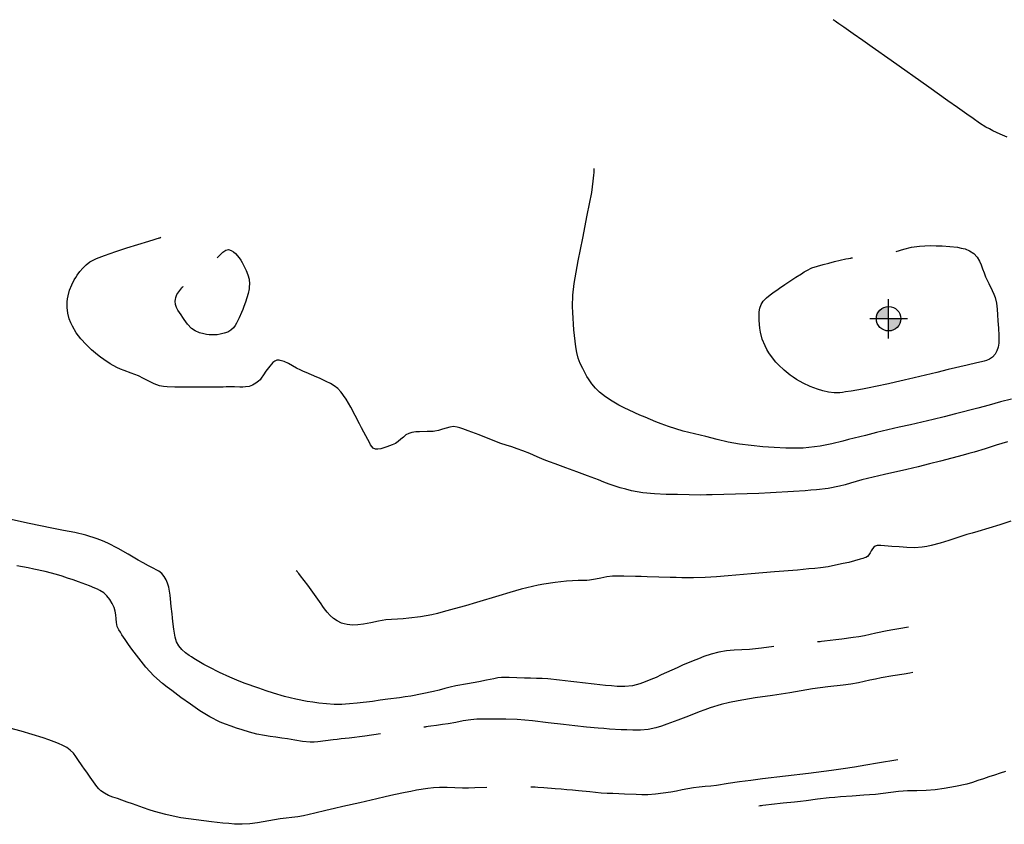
# Model space of a CAD drawing. Extents: x -6807 to 0, y -4892 to 923.
# Tile 8 of 9: x -4038 to -1752, y -1066 to 801. Entities that reach past the tile are written whole.
import ezdxf

# ---------------------------------------------------------------- set-up
doc = ezdxf.new("R2010")
doc.units = 0
doc.header["$LTSCALE"] = 30
doc.header["$MEASUREMENT"] = 0
for name, color, linetype in [('C_BENCH_MARK', 1, 'CONTINUOUS'), ('C_CNTR', 3, 'CONTINUOUS'), ('C_INDX', 5, 'CONTINUOUS')]:
    doc.layers.add(name, color=color, linetype=linetype)

msp = doc.modelspace()

# ---------------------------------------------------------------- hatches: boundary and pattern name
at = {"layer": 'C_BENCH_MARK'}
h = msp.add_hatch(color=256, dxfattribs=at)
h.paths.add_polyline_path([(-2020.9, 107.1), (-2020.9, 135.4, 0.414214), (-2049.2, 107.1)])
h.paths.add_polyline_path([(-2020.9, 78.7, 0.414214), (-1992.5, 107.1), (-2020.9, 107.1)])

# ---------------------------------------------------------------- linework, layer by layer
for p, q in [((-2020.9, 61.4), (-2020.9, 152.2, 240)), ((-1977.1, 107.1), (-2064.4, 107.1, 240))]:
    msp.add_line(p, q, dxfattribs=at)
msp.add_circle((-2020.9, 107.1, 240), 28.4, dxfattribs=at)
at = {"layer": 'C_CNTR'}
for points, elevation in [([(-1745.4, 528), (-1762.1, 535.5), (-1778.7, 543.2), (-1786.9, 547.3), (-1794.9, 551.6), (-1810, 561.2), (-1824.7, 571.5), (-1839.3, 582), (-1850.3, 589.8), (-1861.2, 597.5), (-1883.2, 613), (-1927.2, 644), (-2015, 706.3), (-2058.9, 737.5), (-2080.9, 753), (-2103, 768.4), (-2125.1, 783.9), (-2136.2, 791.7), (-2141.8, 795.5), (-2144.6, 797.4), (-2146, 798.4), (-2147.4, 799.3), (-2149.9, 800.9), (-2149.9, 800.9)], 228), ([(-1735.7, -79.3), (-1761.4, -86.1), (-1774.4, -89.7), (-1787.4, -93.2), (-1813.4, -100.2), (-1865.4, -113.7), (-1891.6, -120.2), (-1917.7, -126.7), (-1943.9, -132.9), (-1957, -136), (-1970.1, -139), (-1996.3, -144.8), (-2022.4, -150.7), (-2035.5, -153.8), (-2048.6, -157), (-2074.7, -163.6), (-2100.8, -170.2), (-2113.8, -173.5), (-2126.9, -176.8), (-2153, -183), (-2179.4, -188.3), (-2206, -192), (-2219.4, -193), (-2232.8, -193.4), (-2259.6, -193), (-2286.3, -191.7), (-2299.7, -190.9), (-2313.2, -189.9), (-2340.2, -187.4), (-2366.9, -184), (-2380.1, -181.7), (-2393.1, -179), (-2419, -172.8), (-2445.2, -166.2), (-2458.3, -163.1), (-2471.5, -160.1), (-2484.7, -157), (-2498, -153.7), (-2515.2, -148.6), (-2532, -142.8), (-2548.7, -136.6), (-2561.3, -131.8), (-2573.8, -126.8), (-2586.3, -121.7), (-2598.7, -116.4), (-2623.1, -105.3), (-2635.1, -99.4), (-2647.2, -93.3), (-2663, -84.5), (-2678.1, -74.5), (-2685.2, -69.1), (-2692.1, -63.4), (-2701.6, -54.1), (-2710, -43.7), (-2717.5, -32.4), (-2721.1, -26.6), (-2724.4, -20.7), (-2730.8, -8.8), (-2736.7, 3.1), (-2741.5, 15.4), (-2744.8, 28.4), (-2747, 41.6), (-2748.8, 54.7), (-2751.4, 81), (-2752.5, 94.5), (-2753.5, 108), (-2754.3, 121.5), (-2754.8, 135.1), (-2754.2, 161.9), (-2751.1, 188.5), (-2748.8, 201.8), (-2746.5, 215), (-2741.4, 241.5), (-2736.2, 267.9), (-2731.1, 294.3), (-2720.6, 347.1), (-2715.3, 373.5), (-2710.2, 399.9), (-2706.5, 426.6), (-2705.3, 440), (-2704.8, 446.7), (-2704.5, 450.1), (-2704.4, 451.8), (-2704.3, 453.4), (-2704.2, 456), (-2704.2, 456)], 216), ([(-2003.6, 262.9), (-1985.8, 268.7), (-1967.8, 273.1), (-1949.5, 275.7), (-1936.4, 276.5), (-1923.2, 276.6), (-1910.1, 276.4), (-1896.8, 275.9), (-1878.9, 274.9), (-1861.2, 272.8), (-1852.3, 271.1), (-1843.3, 268.9), (-1832.7, 264.6), (-1823.3, 258.3), (-1815.6, 250.2), (-1810, 240.9), (-1806.3, 231.9), (-1802.8, 222.7), (-1799.3, 213.6), (-1795.6, 204.5), (-1788, 188.5), (-1780.2, 172.6), (-1776.7, 164.4), (-1773.6, 156), (-1770.5, 142.8), (-1769, 129.4), (-1768.1, 115.9), (-1767.1, 102.3), (-1766.3, 93.6), (-1765.6, 85), (-1764.6, 67.8), (-1764.6, 59), (-1764.7, 54.6), (-1764.9, 50), (-1766.3, 41.3), (-1769.4, 32.8), (-1773.8, 25), (-1779.5, 18.2), (-1786.3, 13), (-1793.9, 9.9), (-1799.4, 8.5), (-1805, 7.2), (-1816.1, 4.5), (-1838.4, -0.7), (-1882.9, -11), (-1909.1, -17.4), (-1935.3, -23.7), (-1961.6, -29.9), (-1974.7, -32.9), (-1981.3, -34.5), (-1984.6, -35.3), (-1987.9, -36.1), (-1991.4, -37), (-1991.4, -37)], 228), ([(-3580, 248), (-3572.9, 255.6), (-3566.1, 261.8), (-3559.6, 265.9), (-3553.3, 267.4), (-3547.2, 265.6), (-3542.1, 262.2), (-3537.2, 258.1), (-3528.5, 248.4), (-3524.8, 243.1), (-3521.8, 237.6), (-3517.1, 228.2), (-3512.5, 218.7), (-3508.5, 208.9), (-3505.7, 198.5), (-3504.7, 187.4), (-3505, 181.6), (-3505.6, 176.1), (-3507.6, 165.6), (-3510.5, 155.4), (-3514, 145.4), (-3517.8, 135.1), (-3520.2, 128.4), (-3522.8, 121.8), (-3528.2, 108.9), (-3534.4, 96.8), (-3537.9, 91.2), (-3541.7, 85.9), (-3547.6, 80.3), (-3555, 76.1), (-3563.5, 73.2), (-3572.7, 71), (-3579.5, 70), (-3586, 69.4), (-3598.5, 69.7), (-3604.6, 70.5), (-3610.9, 71.7), (-3621, 74.6), (-3630.4, 78.8), (-3639.6, 84.3), (-3639.6, 84.3)], 216), ([(-1991.4, -37), (-2021.2, -44.3), (-2051.1, -50.5), (-2066.1, -53.4), (-2081.2, -56.2), (-2107.7, -60.9), (-2121, -62.9), (-2127.7, -63.9), (-2134.4, -64.7), (-2147.5, -65), (-2160.4, -63.2), (-2173.3, -60), (-2186.1, -56), (-2194.6, -53.1), (-2202.9, -49.9), (-2219, -42.6), (-2234.6, -33.9), (-2242.2, -28.9), (-2249.6, -23.6), (-2263.4, -12.3), (-2276.3, 0), (-2282.4, 6.5), (-2288.2, 13.3), (-2298.7, 28), (-2303.5, 35.8), (-2307.8, 44), (-2314.3, 59.9), (-2318.4, 76.2), (-2319.7, 84.8), (-2320.6, 93.8), (-2321.2, 103.6), (-2321.5, 113.3), (-2321.1, 122.8), (-2319.6, 131.8), (-2316.7, 140.2), (-2312, 147.8), (-2308.4, 151.9), (-2304.4, 155.8), (-2295.8, 162.8), (-2286.7, 169.2), (-2280.4, 173.4), (-2274.1, 177.7), (-2261.4, 186.3), (-2236, 203.3), (-2223.4, 211.5), (-2217.1, 215.5), (-2210.8, 219.3), (-2198.9, 225.1), (-2186.1, 229.4), (-2172.8, 233), (-2159.6, 236.3), (-2146.5, 239.7), (-2133.4, 242.9), (-2120.2, 245.8), (-2113.6, 247), (-2110.3, 247.6), (-2108.6, 247.9), (-2107, 248.2), (-2104.7, 248.4), (-2104.7, 248.4)], 228), ([(-3639.6, 84.3), (-3648.2, 94.3), (-3656, 104.9), (-3659.7, 110.3), (-3663.3, 115.8), (-3667.2, 121.6), (-3670.9, 127.3), (-3674, 133.3), (-3676.1, 140), (-3676.8, 147.6), (-3676.5, 151.9), (-3675.7, 156), (-3672.9, 163.2), (-3668.9, 169.7), (-3664.2, 175.6), (-3661.7, 178.5), (-3660.5, 180), (-3659.9, 180.7), (-3659.3, 181.4), (-3658.2, 182.4), (-3658.2, 182.4)], 216), ([(-2287.7, -653.7), (-2315.7, -657.3), (-2329.7, -658.9), (-2343.7, -660.4), (-2361.6, -661.5), (-2379.5, -662.2), (-2388.5, -662.7), (-2397.5, -663.6), (-2415.2, -666.6), (-2432.6, -671.2), (-2449.6, -677), (-2462.2, -681.8), (-2474.7, -686.7), (-2499.4, -697.1), (-2511.7, -702.7), (-2523.9, -708.3), (-2548.5, -719.5), (-2560.8, -725), (-2573.2, -730.2), (-2585.8, -735.2), (-2598.5, -739.9), (-2615.6, -744.5), (-2633.2, -746.5), (-2650.9, -746.2), (-2664.4, -745), (-2677.8, -743.7), (-2704.7, -741), (-2731.5, -738), (-2744.9, -736.5), (-2758.3, -735), (-2784.9, -731.7), (-2811.6, -728.8), (-2825.1, -728), (-2838.6, -727.5), (-2852.2, -727.2), (-2865.8, -726.9), (-2883.7, -725.9), (-2901.6, -725.1), (-2919.5, -725.5), (-2928.3, -726.5), (-2937.1, -728.1), (-2954.7, -731.9), (-2972.2, -735.6), (-2985.5, -737.9), (-2998.8, -740.1), (-3025.2, -744.9), (-3038.4, -747.9), (-3051.4, -751.1), (-3064.5, -754.4), (-3077.6, -757.6), (-3103.8, -763.3), (-3130.1, -768.4), (-3143.4, -770.6), (-3156.7, -772.5), (-3183.3, -776), (-3201.2, -778.3), (-3219, -780.7), (-3254.7, -785), (-3272.7, -786.7), (-3281.6, -787.4), (-3290.6, -788), (-3308.4, -788), (-3326.1, -786.7), (-3343.8, -784.6), (-3357.2, -782.8), (-3370.5, -780.9), (-3397, -775.8), (-3410.1, -772.6), (-3423.1, -769.1), (-3449, -761.5), (-3466.1, -756), (-3483.2, -750.3), (-3516.9, -738.2), (-3533.7, -731.6), (-3550.3, -724.7), (-3574.5, -713.4), (-3598.4, -701.4), (-3610.4, -695.1), (-3622.1, -688.4), (-3633.5, -681.4), (-3639.1, -677.8), (-3644.7, -674.2), (-3653.5, -667.9), (-3661.5, -660.5), (-3668.5, -652), (-3673.9, -642.4), (-3677.3, -631.7), (-3679, -622.4), (-3680.3, -613.4), (-3682.4, -595.7), (-3683.3, -586.9), (-3684.3, -578), (-3686.1, -560.5), (-3687.9, -543), (-3689, -534.1), (-3689.6, -529.5), (-3690.3, -524.9), (-3692.2, -515.7), (-3694.8, -506.8), (-3698.3, -498.4), (-3702.8, -490.7), (-3708.3, -484.1), (-3715.2, -479), (-3721, -475.7), (-3727, -472.4), (-3739, -465.9), (-3751.1, -459.4), (-3763, -452.8), (-3786.3, -439.4), (-3809.7, -426.1), (-3833.6, -413.7), (-3845.9, -408.2), (-3858.5, -403.3), (-3884.2, -395.3), (-3910.3, -389.3), (-3923.5, -386.6), (-3936.7, -384), (-3963.1, -378.8), (-3989.5, -373.4), (-4015.8, -367.9), (-4068.4, -356.6)], 156), ([(-1736.8, -362.4), (-1762.4, -370.9), (-1788.1, -378.8), (-1813.8, -386.4), (-1826.7, -390.2), (-1839.6, -393.9), (-1860.2, -400.3), (-1880.8, -407.2), (-1901.3, -413.8), (-1922, -419.4), (-1932.4, -421.6), (-1942.9, -423.3), (-1960.5, -424.2), (-1978.3, -423.4), (-1987.3, -422.9), (-1996.1, -422.5), (-2013.2, -421.4), (-2030.2, -419.9), (-2038.8, -419.4), (-2043.1, -419.3), (-2047.5, -419.4), (-2051.8, -420.4), (-2055.4, -423.2), (-2058.4, -427.1), (-2061.1, -431.7), (-2063.8, -436.4), (-2066.7, -440.9), (-2070, -444.5), (-2074, -446.8), (-2077.2, -447.9), (-2080.4, -448.9), (-2086.9, -450.9), (-2099.8, -454.8), (-2112.9, -458.3), (-2126.2, -461.2), (-2143.8, -464.9), (-2161.3, -468.3), (-2178.9, -470.8), (-2192.3, -472.3), (-2205.7, -473.6), (-2232.4, -476.1), (-2286, -480.5), (-2312.8, -482.7), (-2339.6, -485.1), (-2393.3, -489.7), (-2420.2, -491.6), (-2433.6, -492.5), (-2447, -493.2), (-2473.9, -493.9), (-2500.8, -493.8), (-2514.3, -493.6), (-2527.7, -493.3), (-2554.6, -492.5), (-2581.5, -491.7), (-2595, -491.2), (-2608.4, -490.8), (-2635.3, -490.2), (-2648.7, -490.2), (-2655.4, -490.3), (-2662.2, -490.4), (-2675.4, -491.8), (-2688.6, -494.6), (-2701.7, -497.5), (-2714.9, -499.5), (-2721.6, -500), (-2728.3, -500.3), (-2741.7, -500.7), (-2755.1, -501.1), (-2768.5, -501.9), (-2795, -504.7), (-2821.4, -508.7), (-2834.7, -511.3), (-2847.9, -514.2), (-2874.2, -520.8), (-2900.1, -528.3), (-2925.8, -536), (-2977.3, -551.6), (-3003.1, -559.1), (-3029.1, -566.3), (-3055.1, -573.2), (-3068.2, -576.5), (-3081.3, -579.7), (-3107.6, -584.6), (-3134.3, -588), (-3147.7, -589.2), (-3161.2, -590), (-3174.7, -590.6), (-3188.1, -591.7), (-3205.4, -594.5), (-3222.7, -598.3), (-3231.3, -600.1), (-3240.1, -601.6), (-3252.8, -603.1), (-3265.4, -603.7), (-3278.1, -602.6), (-3284.5, -601.1), (-3291, -599), (-3300.8, -594.2), (-3309.4, -588.3), (-3317.1, -581.4), (-3323.9, -573.8), (-3330.2, -565.7), (-3334.1, -560.3), (-3338, -554.8), (-3345.8, -543.8), (-3361.4, -522), (-3369.5, -511.1), (-3377.6, -500.3), (-3385.9, -489.7), (-3390.1, -484.4), (-3392.2, -481.8), (-3393.2, -480.5), (-3394.3, -479.2), (-3396.3, -477.6), (-3396.3, -477.6)], 180), ([(-1974.5, -608.4), (-1997.4, -612.4), (-2010.7, -614.8), (-2024, -617.2), (-2050.3, -622.9), (-2076.6, -628.6), (-2089.8, -630.9), (-2103.1, -632.9), (-2129.8, -636.6), (-2143.2, -638.3), (-2156.6, -639.9), (-2170, -641.3), (-2176.7, -642), (-2180.1, -642.3), (-2181.8, -642.5), (-2183.4, -642.6), (-2186.2, -642.8), (-2186.2, -642.8)], 156), ([(-2953.5, -980.4), (-2981.7, -981.5), (-2995.8, -981.8), (-3009.8, -982), (-3027.8, -981.5), (-3045.8, -980.5), (-3063.8, -980.3), (-3077.1, -981.2), (-3090.4, -982.7), (-3116.7, -987.1), (-3130, -989.7), (-3143.3, -992.3), (-3169.8, -998), (-3189.4, -1002.4), (-3209, -1006.9), (-3248.4, -1015.9), (-3287.8, -1024.9), (-3307.5, -1029.4), (-3327.2, -1033.9), (-3353.2, -1040.4), (-3379.3, -1046.3), (-3392.7, -1048.4), (-3406.1, -1050), (-3419.6, -1051.5), (-3433, -1053.3), (-3459.4, -1057.9), (-3472.5, -1060.2), (-3485.7, -1062.4), (-3503.6, -1064.7), (-3521.6, -1066), (-3539.6, -1065.6), (-3552.9, -1064.4), (-3566.3, -1063), (-3592.9, -1059.9), (-3610.7, -1057.8), (-3628.5, -1055.7), (-3664, -1050.7), (-3681.6, -1047.5), (-3699.1, -1043.6), (-3725, -1036.2), (-3737.8, -1032.1), (-3750.6, -1027.8), (-3775.9, -1018.9), (-3788.5, -1014.3), (-3794.9, -1012), (-3801.2, -1009.7), (-3811.4, -1006.2), (-3821.8, -1002.7), (-3832, -998.8), (-3841.4, -994.1), (-3849.7, -988.1), (-3854.4, -983.5), (-3858.7, -978.5), (-3866.9, -967.8), (-3874.7, -956.5), (-3882.5, -945.3), (-3887.7, -938), (-3892.8, -930.5), (-3902.8, -915.6), (-3908, -908.4), (-3913.5, -901.3), (-3920.6, -894.1), (-3928.9, -888), (-3938.1, -882.9), (-3947.8, -878.6), (-3957.8, -874.7), (-3964.2, -872.4), (-3970.7, -870.1), (-3983.4, -865.7), (-4008.9, -857.6), (-4034.8, -850.1), (-4060.7, -842.6)], 120), ([(-1999.1, -916.1), (-2046.9, -924.4), (-2073.5, -928.8), (-2100.1, -933.2), (-2126.7, -937.5), (-2153.4, -941.5), (-2206.8, -948.4), (-2260.2, -954.5), (-2313.7, -960.8), (-2340.4, -964), (-2367.1, -967.6), (-2393.7, -971.6), (-2420.3, -975.6), (-2433.7, -977.3), (-2447.1, -978.6), (-2460.6, -980), (-2474, -981.6), (-2500.4, -986.2), (-2513.5, -988.8), (-2526.7, -991.2), (-2544.5, -994), (-2562.3, -996.3), (-2580.2, -997.5), (-2593.6, -997.4), (-2607, -997.1), (-2633.8, -996), (-2647.3, -995.5), (-2660.8, -994.9), (-2674.3, -994.2), (-2687.8, -993.4), (-2714.4, -990.9), (-2741.1, -988.2), (-2754.5, -987), (-2767.9, -985.9), (-2781.3, -984.8), (-2794.7, -983.7), (-2821.5, -981.6), (-2834.9, -980.6), (-2841.6, -980.2), (-2844.9, -980), (-2846.6, -979.9), (-2848.3, -979.8), (-2851.3, -979.7), (-2851.3, -979.7)], 120), ([(-1749.2, -943.2), (-1762, -947.7), (-1775.1, -951.7), (-1788.1, -955.8), (-1800.8, -960.2), (-1813.5, -964.6), (-1826.2, -968.8), (-1839, -972.5), (-1865.2, -978.1), (-1878.4, -980.5), (-1891.6, -982.9), (-1912.7, -985.9), (-1933.9, -987.4), (-1955.3, -988.1), (-1976.7, -988.7), (-1987.4, -989.3), (-1998, -990.1), (-2015.8, -992.3), (-2033.6, -994.9), (-2051.4, -996.8), (-2064.9, -997.8), (-2078.4, -998.7), (-2105.3, -1000.4), (-2132.3, -1002.3), (-2145.7, -1003.5), (-2159.1, -1004.7), (-2185.7, -1007.9), (-2212.3, -1011.3), (-2225.7, -1012.8), (-2239.1, -1014.3), (-2266, -1017.3), (-2292.6, -1020.2), (-2305.9, -1021.7), (-2312.5, -1022.5), (-2315.8, -1022.9), (-2317.5, -1023.1), (-2319.1, -1023.3), (-2322.2, -1023.7), (-2322.2, -1023.7)], 108)]:
    msp.add_lwpolyline(points, dxfattribs=dict(at, elevation=elevation))
at = {"layer": 'C_INDX'}
for points, elevation in [([(-1744.9, -178.9), (-1757.9, -182.6), (-1770.9, -186.4), (-1796.4, -194.5), (-1822.1, -202.4), (-1835, -206), (-1848.1, -209.5), (-1874.2, -216.3), (-1900.2, -223.2), (-1926.2, -229.9), (-1952.3, -236.4), (-1978.4, -242.7), (-2030.7, -254.7), (-2056.9, -260.8), (-2083, -267), (-2109.1, -274.2), (-2122.1, -278), (-2135.2, -281.4), (-2161.5, -286.5), (-2188.2, -289.7), (-2201.6, -290.9), (-2214.9, -292), (-2241.7, -293.9), (-2295.4, -297.2), (-2322.3, -298.4), (-2349.3, -299.4), (-2376.2, -300.1), (-2403.2, -300.7), (-2430.2, -301.5), (-2443.7, -301.9), (-2457.2, -302.1), (-2484, -301.7), (-2510.7, -301), (-2524.1, -300.7), (-2537.5, -300.4), (-2564.4, -299.1), (-2591.1, -296.6), (-2617.6, -291.9), (-2630.8, -288.7), (-2643.8, -285.2), (-2669.4, -276.8), (-2682, -272), (-2694.5, -267.1), (-2719.7, -257.4), (-2744.9, -248.2), (-2770.1, -239), (-2795.2, -229.7), (-2807.8, -225), (-2820.4, -220.2), (-2837, -213.2), (-2853.4, -205.9), (-2870, -199.1), (-2882.8, -194.6), (-2895.7, -190.5), (-2908.6, -186.5), (-2921.4, -182.2), (-2946.6, -172.7), (-2971.6, -162.7), (-2996.8, -152.9), (-3009.6, -148.5), (-3016.1, -146.4), (-3022.6, -144.5), (-3031.1, -143.3), (-3039.7, -144.3), (-3048.3, -146.6), (-3056.9, -149.4), (-3065.5, -152.1), (-3074.1, -153.8), (-3078.5, -154.3), (-3082.9, -154.6), (-3091.9, -154.9), (-3109.9, -155.2), (-3118.8, -155.7), (-3123.3, -156.2), (-3127.7, -156.8), (-3134.8, -159), (-3141.3, -162.7), (-3147.4, -167.5), (-3153.3, -172.7), (-3159.4, -177.8), (-3165.9, -182.4), (-3169.4, -184.2), (-3173.1, -185.7), (-3179.4, -187.9), (-3186.1, -190.4), (-3193, -192.8), (-3199.9, -194.7), (-3206.4, -195.7), (-3212.2, -195.4), (-3217.2, -193.5), (-3220.9, -189.6), (-3223.3, -185.5), (-3225.6, -181.3), (-3230.2, -172.9), (-3239.2, -155.9), (-3244.2, -146.3), (-3249.2, -136.7), (-3259.1, -117.3), (-3269.3, -98.2), (-3280.4, -79.7), (-3286.3, -70.9), (-3289.4, -66.6), (-3292.6, -62.3), (-3299.6, -54.9), (-3307.8, -48.7), (-3316.8, -43.3), (-3326.4, -38.5), (-3336.1, -34), (-3342.3, -31.2), (-3348.5, -28.5), (-3360.8, -23.2), (-3373.1, -17.9), (-3379.2, -15.3), (-3385.3, -12.6), (-3395.1, -7.7), (-3404.5, -2.2), (-3414.1, 3.2), (-3424.4, 7.7), (-3430, 9.5), (-3433, 10.2), (-3436, 10.8), (-3441.3, 10.7), (-3446, 8.7), (-3450.1, 5.4), (-3453.8, 1.3), (-3457.3, -3), (-3460.8, -7), (-3463.9, -10.6), (-3466.6, -14.6), (-3471.8, -22.9), (-3477.2, -30.9), (-3480.2, -34.6), (-3483.6, -37.9), (-3490.2, -42.8), (-3497.4, -46.9), (-3505.2, -49.8), (-3513.6, -51.2), (-3520.2, -51.5), (-3526.7, -51.5), (-3539.5, -51.1), (-3552.3, -51.1), (-3559, -51.2), (-3565.7, -51.4), (-3579.1, -51.6), (-3606, -52), (-3632.9, -52.1), (-3646.3, -52), (-3659.8, -51.8), (-3677.7, -51.7), (-3695.6, -51.1), (-3704.5, -50.1), (-3713.4, -48.4), (-3726.2, -44.1), (-3738.4, -38.1), (-3750.3, -31.6), (-3762.4, -25.8), (-3770.7, -22.4), (-3779, -19.3), (-3795.8, -13), (-3804.2, -9.7), (-3812.5, -6.2), (-3828.3, 2.3), (-3843.1, 12.4), (-3850.3, 17.7), (-3857.4, 23.2), (-3871, 34.8), (-3883.7, 47.2), (-3895.8, 60.3), (-3901.4, 67.1), (-3906.6, 74.3), (-3915.7, 89.6), (-3919.5, 97.8), (-3922.9, 106.5), (-3926.4, 119.8), (-3927.9, 133), (-3927.6, 146.4), (-3926.8, 153.3), (-3925.5, 160.3), (-3922.1, 173.5), (-3917.4, 185.6), (-3911.5, 197), (-3908.1, 202.4), (-3904.5, 207.8), (-3898.1, 216.4), (-3891.2, 224.7), (-3883.7, 232.2), (-3875.4, 238.8), (-3866.2, 243.8), (-3859.9, 246.5), (-3853.6, 249.1), (-3840.9, 254.1), (-3815.2, 263.1), (-3789.7, 271.3), (-3764.2, 279.4), (-3738.5, 287.2), (-3725.7, 291.1), (-3719.2, 293.1), (-3716, 294.1), (-3714.4, 294.6), (-3712.8, 295.1), (-3710.5, 296.3), (-3710.5, 296.3)], 204), ([(-3200.5, -855.9), (-3236.9, -861.6), (-3273.4, -866), (-3291.7, -868), (-3300.8, -869), (-3310, -869.9), (-3327.9, -872.2), (-3345.8, -874.5), (-3354.7, -875.2), (-3363.6, -875.4), (-3381.3, -873.8), (-3399, -870.9), (-3416.6, -867.9), (-3429.9, -866), (-3443.1, -864.2), (-3456.4, -862.3), (-3469.9, -860.1), (-3487.6, -856.5), (-3504.8, -851.9), (-3521.9, -846.8), (-3534.8, -842.9), (-3547.5, -838.6), (-3560.1, -833.9), (-3572.6, -828.7), (-3596.7, -816.8), (-3619.6, -802.8), (-3630.8, -795.3), (-3641.9, -787.6), (-3663.7, -771.9), (-3685.2, -755.8), (-3695.8, -747.5), (-3706.3, -739.1), (-3726.4, -721.2), (-3735.9, -711.7), (-3744.9, -701.7), (-3761.7, -680.9), (-3777.7, -659.5), (-3785.7, -648.5), (-3793.4, -637.4), (-3800.8, -626.2), (-3804.4, -620.5), (-3807.9, -614.7), (-3811.5, -606.7), (-3813.3, -598.1), (-3814.1, -589), (-3814.8, -579.9), (-3816.1, -571.1), (-3818.8, -562.7), (-3821, -558), (-3823.5, -553.4), (-3829, -544.2), (-3835.5, -535.9), (-3843.1, -528.8), (-3851.8, -523.5), (-3857.8, -520.7), (-3864, -518.1), (-3876.4, -513), (-3901.6, -503.6), (-3914.3, -499.1), (-3927, -494.7), (-3939.8, -490.4), (-3952.7, -486.5), (-3978.8, -479.8), (-4005.1, -474), (-4018.3, -471.3), (-4031.5, -468.7), (-4044.8, -466.1)], 144), ([(-1965, -713.9), (-1971.8, -715.1), (-1985, -717.5), (-2011.4, -721.9), (-2037.8, -726.5), (-2051.1, -729.2), (-2064.3, -731.9), (-2090.8, -737.4), (-2108.5, -740.5), (-2126.3, -743), (-2161.9, -747.3), (-2179.7, -749.5), (-2197.2, -752), (-2223.6, -756.5), (-2250.2, -761.3), (-2270.2, -764.4), (-2290.3, -767.3), (-2330.3, -772.9), (-2370.1, -779.4), (-2389.9, -783.4), (-2409.5, -788), (-2435.1, -795.9), (-2447.8, -800.5), (-2460.4, -805.3), (-2485.4, -814.9), (-2510.4, -824.7), (-2535.5, -833.9), (-2548.3, -838.2), (-2561.1, -842.2), (-2578.8, -845.9), (-2596.9, -847.4), (-2615, -847.4), (-2628.5, -847), (-2641.9, -846.5), (-2668.7, -845), (-2682.1, -843.9), (-2695.5, -842.8), (-2722.3, -840.3), (-2749.1, -837.5), (-2775.8, -834.6), (-2811.5, -830.3), (-2847.2, -826.2), (-2865.1, -824.5), (-2883, -823.1), (-2909.7, -822.2), (-2936.4, -822), (-2950, -821.9), (-2963.5, -821.9), (-2977, -822.3), (-2990.5, -823.4), (-3008.2, -826.1), (-3025.8, -829.6), (-3043.5, -832.7), (-3056.8, -834.6), (-3070.1, -836.5), (-3083.4, -838.4), (-3090, -839.3), (-3093.3, -839.8), (-3095, -840), (-3096.7, -840.3), (-3099.7, -840.7), (-3099.7, -840.7)], 144)]:
    msp.add_lwpolyline(points, dxfattribs=dict(at, elevation=elevation))

doc.saveas('drawing.dxf')
